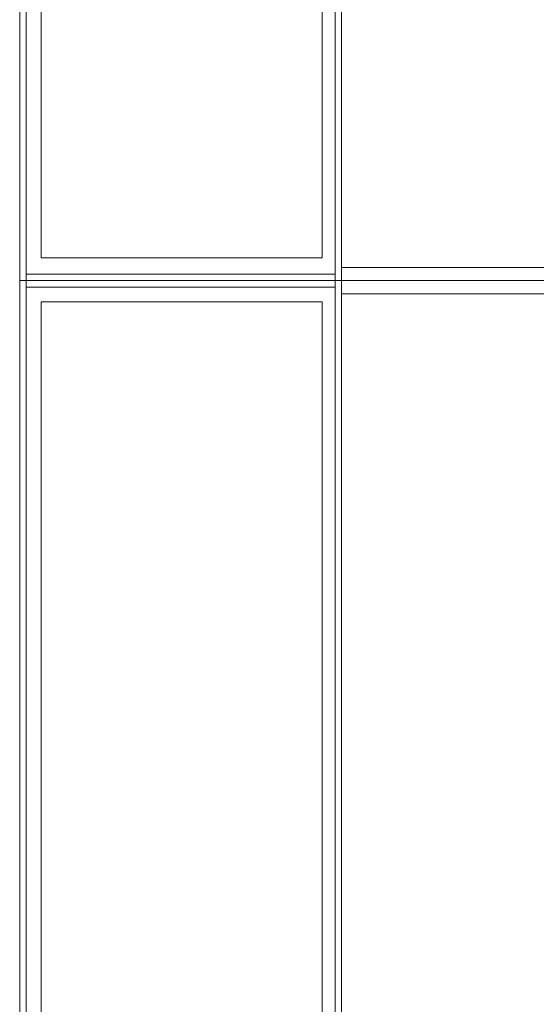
# Model space of a CAD drawing. Header units: millimetres. Extents: x 0 to 1184, y 0 to 836.
# Tile 165 of 241: x 934.48 to 942.35, y 500.43 to 515.43. Entities that reach past the tile are written whole.
import ezdxf
from ezdxf.xclip import XClip

# ---------------------------------------------------------------- set-up
doc = ezdxf.new("R2010")
doc.units = ezdxf.units.MM
doc.header["$MEASUREMENT"] = 0
doc.header["$XCLIPFRAME"] = 0
doc.layers.add('Интерьер - конструкции мебели', color=7, linetype='Continuous')

# ---------------------------------------------------------------- blocks, each defined once
blk = doc.blocks.new('Чертеж_4_4', base_point=(-278.479, 89.564))
at = {"layer": 'Интерьер - конструкции мебели', "color": 7, "linetype": 'Continuous', "lineweight": 15, "flags": 128}
for points in [[(934.481, 522.999), (939.384, 522.999), (939.384, 511.454), (934.481, 511.454)], [(939.384, 522.999), (944.286, 522.999), (944.286, 511.454), (939.384, 511.454)], [(939.384, 522.799), (939.384, 511.654), (944.384, 511.654), (944.384, 522.799)], [(934.807, 522.674), (939.09, 522.674), (939.09, 511.804), (934.807, 511.804)], [(934.481, 511.454), (939.384, 511.454), (939.384, 499.91), (934.481, 499.91)], [(939.384, 511.454), (944.286, 511.454), (944.286, 499.91), (939.384, 499.91)], [(939.384, 511.254), (939.384, 500.11), (944.384, 500.11), (944.384, 511.254)], [(934.807, 511.129), (939.09, 511.129), (939.09, 500.259), (934.807, 500.259)]]:
    blk.add_lwpolyline(points, close=True, dxfattribs=at)
at = {"layer": 'Интерьер - конструкции мебели', "color": 251, "linetype": 'Continuous', "lineweight": 15, "true_color": 0x575757, "flags": 128}
for points in [[(934.481, 522.899), (934.481, 511.454)], [(934.581, 511.455), (934.581, 522.899)], [(939.284, 522.899), (939.284, 511.454)], [(939.384, 511.454), (939.384, 522.899)], [(939.284, 511.554), (934.581, 511.554)], [(934.481, 511.455), (934.481, 499.91)], [(939.284, 511.455), (934.581, 511.455)], [(934.581, 500.01), (934.581, 511.455)], [(934.581, 511.454), (939.284, 511.454)], [(934.581, 511.355), (939.284, 511.355)], [(939.284, 511.454), (939.284, 500.01)], [(939.384, 499.91), (939.384, 511.455)]]:
    blk.add_lwpolyline(points, dxfattribs=at)

msp = doc.modelspace()

# ---------------------------------------------------------------- block references
at = {"color": 161, "linetype": 'Continuous', "lineweight": 40, "true_color": 0x83aefe}
ref = msp.add_blockref('Чертеж_4_4', (-278.479, 89.564), dxfattribs=at)
XClip(ref).set_block_clipping_path([(57.3201676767, 151.7660533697), (1181.0522393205, 828.727105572)])

doc.saveas('drawing.dxf')
